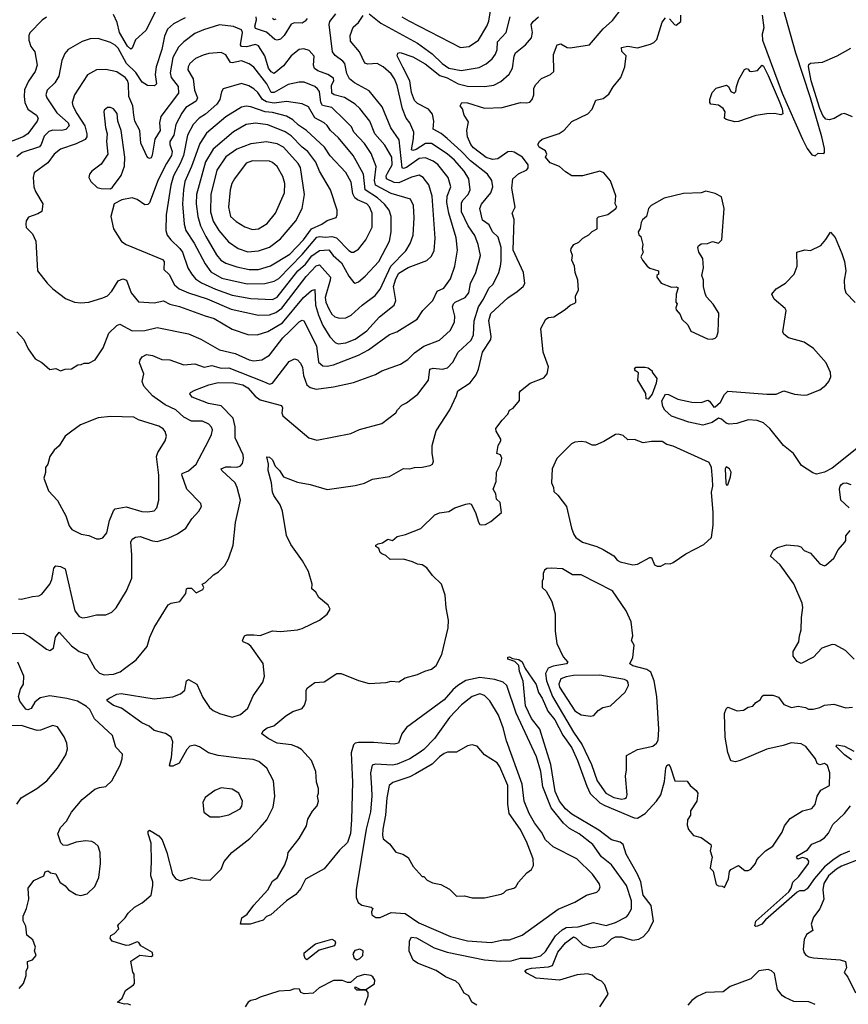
# Model space of a CAD drawing. Extents: x 1921360 to 2014538, y 768294 to 907744.
# Tile 184 of 256: x 1972972 to 1978288, y 807701 to 814017. Entities that reach past the tile are written whole.
import ezdxf

# ---------------------------------------------------------------- set-up
doc = ezdxf.new("R2010")
doc.units = 0

msp = doc.modelspace()

# ---------------------------------------------------------------- linework, layer by layer
at = {"layer": '0CON10XD'}
for points in [[(1973685, 807696), (1973665, 807703.3), (1973645, 807701.2), (1973600, 807715), (1973630.5, 807739.5), (1973650.5, 807789.5), (1973702.5, 807825), (1973708, 807835), (1973707.5, 807895), (1973697.5, 807907.5), (1973685, 807977.5), (1973743.9, 808016.1), (1973815, 808007.5), (1973825.8, 808015), (1973825, 808033.3), (1973750, 808075), (1973736.4, 808096.4), (1973725, 808102.5), (1973675, 808080), (1973655, 808078.8), (1973566.1, 808106.1), (1973552.5, 808125), (1973556.7, 808143.3), (1973580, 808155), (1973607.5, 808185), (1973602.5, 808205), (1973607.5, 808215), (1973648.8, 808255), (1973667.5, 808285), (1973710, 808325), (1973758.3, 808351.7), (1973815, 808400), (1973826, 808464), (1973825.9, 808485.9), (1973813.8, 808525), (1973817.1, 808615), (1973816, 808735), (1973796.2, 808795), (1973797.5, 808812.5), (1973805, 808817.5), (1973865, 808781.2), (1973885.5, 808755.5), (1973917.1, 808675), (1973953.6, 808533.6), (1973975, 808506), (1974005, 808493.8), (1974075, 808514), (1974135, 808500), (1974195, 808497.5), (1974265, 808568.8), (1974285, 808616), (1974332.5, 808675), (1974448, 808765), (1974514.6, 808835.4), (1974556.9, 808885), (1974599.4, 808965), (1974608.5, 809035), (1974600, 809135), (1974558.6, 809215), (1974507.4, 809257.4), (1974471.3, 809271.3), (1974397.5, 809277.5), (1974245, 809296.1), (1974184.2, 809314.2), (1974125, 809353.1), (1974095, 809362.9), (1974065, 809355.7), (1974045, 809335.8), (1973995, 809248), (1973955, 809228.8), (1973937.5, 809227.5), (1973933.8, 809235), (1973945.6, 809284.4), (1973955.6, 809385), (1973945, 809413.8), (1973907.8, 809437.8), (1973835, 809456.9), (1973804, 809485), (1973755, 809506.7), (1973625, 809600), (1973575, 809617.1), (1973536.7, 809645), (1973532.5, 809655), (1973547.5, 809665), (1973595, 809690), (1973624.4, 809695.6), (1973835, 809660), (1973955, 809673.8), (1974005, 809693.3), (1974031.2, 809715), (1974042, 809775), (1974055, 809783.3), (1974108.8, 809755), (1974148.3, 809668.3), (1974190, 809605), (1974214.3, 809585), (1974255, 809566.4), (1974335, 809543.1), (1974389.4, 809560.6), (1974435, 809600), (1974469.8, 809680.2), (1974533, 809767), (1974542.7, 809805), (1974535, 809886.2), (1974455, 809998), (1974435, 810014.2), (1974406.7, 810025), (1974402, 810035), (1974413.8, 810065), (1974429.2, 810070.8), (1974475, 810071.9), (1974516.1, 810066.1), (1974595, 810096.9), (1974645, 810092.5), (1974755, 810102.5), (1974785, 810110.8), (1974895, 810164.2), (1974945, 810202.5), (1974964, 810235), (1974951.4, 810261.4), (1974890.5, 810310.5), (1974873.3, 810345), (1974846.7, 810365), (1974848, 810395), (1974825, 810477.5), (1974786.2, 810545), (1974711.3, 810651.3), (1974685, 810707.5), (1974659.2, 810865), (1974644.3, 810905), (1974601.9, 810965), (1974594.3, 810985), (1974588, 811045), (1974566.5, 811125), (1974568.5, 811165), (1974558.3, 811211.7), (1974575, 811210), (1974595, 811192.5), (1974611.8, 811151.8), (1974639.2, 811125), (1974665, 811083.3), (1974755, 811050.8), (1974835, 811035.5), (1974945, 811003.1), (1975125, 811029.2), (1975183.8, 811043.8), (1975235, 811069.2), (1975345, 811086.9), (1975435, 811137.5), (1975475, 811135.8), (1975505, 811144.2), (1975555, 811145.7), (1975605, 811156.2), (1975620, 811165), (1975628, 811185), (1975618, 811235), (1975618.6, 811285), (1975645, 811380), (1975732.5, 811515), (1975775.7, 811605), (1975784, 811635), (1975861.7, 811688.3), (1975900.8, 811739.2), (1975915.3, 811774.7), (1975941.7, 811885), (1975994.7, 811965), (1975997.7, 811985), (1975982.8, 812087.2), (1975995, 812132), (1976105, 812232.5), (1976165, 812272.5), (1976201.4, 812305), (1976213.1, 812325), (1976203.6, 812395), (1976137.9, 812537.9), (1976144.4, 812735), (1976132.2, 812775), (1976150.6, 812815), (1976130.8, 812935), (1976136.9, 812995), (1976172.9, 813027.1), (1976225, 813052.9), (1976234.5, 813065.5), (1976235.4, 813085), (1976199.2, 813135), (1976145, 813166.9), (1976125, 813172), (1976105, 813168.5), (1976040.8, 813125), (1976005, 813119.1), (1975965, 813132.5), (1975884.7, 813195), (1975867.6, 813215), (1975846.2, 813265), (1975840.6, 813305), (1975850.9, 813360.9), (1975824.4, 813405), (1975814.3, 813445), (1975798.1, 813465), (1975808.6, 813485), (1975845, 813483.8), (1975955, 813449.8), (1976067.3, 813452.7), (1976185, 813484.4), (1976225, 813482.5), (1976245, 813488), (1976259.2, 813505), (1976270, 813535), (1976270.5, 813575), (1976280.9, 813599.1), (1976320.5, 813639.5), (1976378.8, 813665), (1976400, 813685), (1976396.6, 813793.4), (1976421.2, 813855), (1976445, 813862), (1976485, 813839.2), (1976505, 813835.7), (1976628.8, 813855), (1976715, 813957.5), (1976775, 814011.8), (1976838.1, 814091.9)], [(1973856.2, 814095), (1973782.1, 813947.9), (1973715, 813886.7), (1973695, 813834.2), (1973685, 813826.7), (1973665, 813847.2), (1973612.3, 813935), (1973598.2, 813998.2), (1973575, 814050.8)], [(1977736.8, 814045), (1977745.9, 813964.1), (1977735.2, 813924.7), (1977737.3, 813885), (1977865, 813546), (1977995, 813250), (1978025, 813190.8), (1978055, 813148.8), (1978075, 813142.5), (1978095, 813160), (1978130.7, 813159.3), (1978135.8, 813164.2), (1978135, 813190), (1978119.5, 813265), (1978045, 813514.5), (1977951.8, 813801.8), (1977868.1, 814098.1)], [(1973145, 814032), (1973115.6, 814014.4), (1973037.6, 813932.4), (1973030.6, 813915), (1973031.4, 813885), (1973044.4, 813845), (1973069.5, 813809.5), (1973084.6, 813725), (1973070.8, 813685), (1973028.3, 813621.7), (1973003.1, 813566.9), (1973000.3, 813525), (1973006.2, 813486.2), (1973025, 813442.2), (1973080, 813405), (1973090.8, 813385), (1973084.4, 813365), (1973024.6, 813285), (1972994.4, 813265), (1972890, 813225)], [(1972925, 810078.5), (1972995, 810081.1), (1973035, 810061.1), (1973145, 809978.6), (1973165, 809971.4), (1973190, 809985), (1973203.2, 810055), (1973225, 810088), (1973305, 810000.5), (1973355, 809964.5), (1973404.6, 809944.6), (1973455, 809854.4), (1973484.8, 809824.8), (1973515, 809814.2), (1973575, 809817.8), (1973616, 809834), (1973644.5, 809855), (1973718.9, 809911.1), (1973790, 809995), (1973807.1, 810055), (1973835, 810118.8), (1973925, 810262.5), (1973945, 810273.3), (1974000, 810285), (1974038, 810335), (1974042.5, 810365), (1974050.5, 810369.5), (1974075, 810371.2), (1974105, 810340.6), (1974148.2, 810361.8), (1974154.2, 810375), (1974142.5, 810395), (1974165, 810406.2), (1974216.7, 810455), (1974248.8, 810475), (1974288.8, 810515), (1974312.7, 810557.3), (1974342, 810645), (1974357.9, 810792.1), (1974388.1, 810935), (1974367.9, 811015), (1974353.8, 811045), (1974269.2, 811125), (1974265.8, 811135), (1974295, 811148.4), (1974327.8, 811147.8), (1974365, 811145.5), (1974387.4, 811152.6), (1974401.1, 811168.9), (1974408.5, 811201.5), (1974405.3, 811225), (1974354.5, 811334.5), (1974354.8, 811405), (1974341.2, 811461.2), (1974265, 811539.2), (1974183.8, 811553.8), (1974078.6, 811595), (1974063.4, 811616.6), (1974067.5, 811625), (1974095, 811640.4), (1974185, 811673.6), (1974245, 811688.5), (1974345, 811687), (1974405, 811674), (1974435.4, 811655.4), (1974482.8, 811602.8), (1974515, 811577.5), (1974651.1, 811541.1), (1974657.5, 811527.5), (1974654.2, 811494.2), (1974660, 811475), (1974827.5, 811335), (1974879.5, 811320.5), (1975096.8, 811363.2), (1975151.7, 811388.3), (1975295, 811425.8), (1975385, 811494), (1975395.8, 811515), (1975425, 811544.2), (1975455, 811559.2), (1975526, 811615), (1975594.5, 811705), (1975604.7, 811775.3), (1975625, 811780.6), (1975684.7, 811775.3), (1975716.1, 811783.9), (1975750.4, 811819.6), (1975786.4, 811885), (1975868.8, 811961.2), (1975884.6, 811995), (1975887.8, 812085), (1975915.4, 812174.6), (1975948.9, 812225), (1975981.8, 812295), (1976009.4, 812320.6), (1976046.2, 812395), (1976056, 812435), (1976061.8, 812468.2), (1976060.8, 812555), (1976042.1, 812622.1), (1976006.2, 812656.2), (1975985, 812700.4), (1975941.1, 812731.1), (1975923.9, 812806.1), (1975935, 812834.3), (1975996, 812905), (1976007.8, 812945), (1976002, 812985), (1975974.6, 813025), (1975865, 813110.5), (1975805, 813174.3), (1975715.2, 813255.2), (1975676.8, 813286.8), (1975625.6, 813315), (1975630.4, 813365), (1975620.7, 813410.7), (1975595, 813443.3), (1975525, 813479.2), (1975505, 813499.1), (1975485, 813550), (1975474.5, 813624.5), (1975431.2, 813711.2), (1975394.4, 813785), (1975398.8, 813801.2), (1975414.4, 813805.6), (1975495, 813777.4), (1975572.9, 813732.9), (1975668.8, 813658.8), (1975715, 813643.3), (1975785, 813605.7), (1975845, 813589.7), (1975955, 813587.6), (1976013.5, 813596.5), (1976059.1, 813620.9), (1976113.5, 813666.5), (1976134.6, 813705), (1976145, 813783.3), (1976153.6, 813805), (1976218, 813855), (1976255, 813900), (1976263.1, 813935), (1976254.6, 813985), (1976267.3, 814005), (1976300, 814035)], [(1974035, 814027.5), (1973959.6, 813990.4), (1973920.9, 813955), (1973902, 813912), (1973884.3, 813825), (1973847.8, 813715), (1973842.4, 813665), (1973850.9, 813605), (1973837.3, 813592.7), (1973793.1, 813595), (1973758.6, 813615), (1973718.5, 813678.5), (1973658.6, 813735), (1973604.1, 813835), (1973585, 813853.9), (1973555, 813869.6), (1973475, 813896.5), (1973425.6, 813894.4), (1973372.8, 813877.2), (1973282.5, 813825), (1973261.3, 813798.7), (1973242.1, 813755), (1973223.8, 813655), (1973198.3, 813611.7), (1973148.5, 813565), (1973140, 813535), (1973146.9, 813515), (1973209.7, 813419.7), (1973284.2, 813355), (1973290.3, 813335), (1973267.9, 813312.1), (1973243.7, 813306.3), (1973185, 813309), (1973160, 813300), (1973130.3, 813269.7), (1973110.2, 813215), (1973099.4, 813200.6), (1972988.6, 813165), (1972955, 813136.2)], [(1973235, 811763.3), (1973265, 811776), (1973305, 811776.7), (1973345, 811803.3), (1973366.1, 811803.9), (1973387, 811813), (1973415, 811812.5), (1973455.6, 811834.4), (1973508.9, 811911.1), (1973543.9, 812006.1), (1973595, 812054.4), (1973615, 812063.1), (1973695, 812021.9), (1973775, 812022.1), (1973855, 812042.2), (1974055, 812001.2), (1974135, 811968.2), (1974255, 811899.1), (1974355.2, 811875.2), (1974445, 811834.6), (1974475, 811828.4), (1974526, 811835), (1974575, 811864.6), (1974659.7, 811975), (1974703, 812017), (1974765, 812079.6), (1974785, 812088.2), (1974795, 812085.6), (1974875.9, 811925), (1974889.3, 811819.3), (1974917.1, 811797.1), (1974945, 811794.2), (1974985, 811802.2), (1975145, 811863.7), (1975210.5, 811899.5), (1975345, 811997.3), (1975392, 812015), (1975523.3, 812095), (1975559.5, 812150.5), (1975623.1, 812215), (1975651.4, 812275), (1975693.3, 812295), (1975736.2, 812355), (1975763.4, 812436.6), (1975781.1, 812538.9), (1975772.2, 812617.8), (1975724.8, 812774.8), (1975713, 812845), (1975714.4, 812885), (1975739.3, 812945), (1975721.5, 813005), (1975655, 813087.5), (1975625, 813109.4), (1975575, 813130.8), (1975535, 813126.3), (1975455, 813068.5), (1975435, 813062.2), (1975425.7, 813065.7), (1975406.9, 813245), (1975353, 813323), (1975297.7, 813457.7), (1975215, 813561.2), (1975120.7, 813610.7), (1975088.3, 813638.3), (1975071.2, 813671.2), (1975058.2, 813735), (1975045, 813751.5), (1974996.9, 813786.9), (1974980.3, 813810.3), (1974957.8, 813985), (1974961.1, 814005), (1975000, 814055)], [(1973375, 810179.2), (1973405, 810184.2), (1973465, 810199.2), (1973525, 810199.2), (1973563.2, 810216.8), (1973591.4, 810245), (1973657.9, 810352.1), (1973690.9, 810435), (1973692.3, 810585), (1973685.7, 810665), (1973694.5, 810685.5), (1973715, 810697.1), (1973745, 810700.6), (1973825, 810673.1), (1973855, 810670.6), (1973925, 810691.4), (1973985, 810718.6), (1974038.8, 810755), (1974076.2, 810815), (1974122, 810865), (1974138, 810895), (1974135, 810912.5), (1974045, 811004.2), (1974012.4, 811097.6), (1974015, 811105.5), (1974055, 811122.5), (1974105, 811165.7), (1974182.7, 811315), (1974203.4, 811356.6), (1974208.5, 811385), (1974202.4, 811402.4), (1974185, 811422.9), (1974145, 811441.5), (1974075, 811440.7), (1974025, 811466.4), (1973975, 811514.6), (1973905, 811545.3), (1973825, 811604.6), (1973769.2, 811665), (1973759.2, 811695), (1973768.1, 811745), (1973740, 811815), (1973744.5, 811835), (1973758.1, 811855), (1973785, 811868.1), (1973825, 811862.1), (1973885, 811837.5), (1973935, 811835.6), (1974025, 811802.5), (1974095, 811810), (1974155, 811787.9), (1974205, 811797.9), (1974265, 811780.9), (1974315, 811784.2), (1974535.8, 811695), (1974575, 811678.1), (1974595, 811684.4), (1974702.2, 811825), (1974735, 811840.6), (1974755.4, 811835.4), (1974775, 811814), (1974785.7, 811785.7), (1974792.9, 811735), (1974815, 811674), (1974836.4, 811656.4), (1974875, 811646.9), (1974985, 811661.4), (1975115, 811690), (1975255, 811740.6), (1975295, 811764.4), (1975415, 811806.7), (1975462.6, 811837.4), (1975505, 811879.5), (1975565, 811923.1), (1975665, 811960), (1975735, 812022.5), (1975762.6, 812077.4), (1975763.4, 812115), (1975749.4, 812175), (1975754.6, 812195), (1975765.6, 812204.4), (1975829.5, 812235), (1975854.6, 812265), (1975865.4, 812325), (1975899.2, 812395), (1975927.9, 812505), (1975913.9, 812575), (1975892.8, 812632.8), (1975850.3, 812695), (1975805.8, 812785), (1975807.9, 812842.1), (1975818.3, 812861.7), (1975850, 812895), (1975862.5, 812925), (1975854.1, 812995), (1975823.5, 813045), (1975762.5, 813115), (1975715.7, 813155.7), (1975615, 813223.2), (1975575, 813222), (1975515, 813184.1), (1975495, 813177.8), (1975485, 813181.9), (1975499.8, 813255), (1975500.4, 813295), (1975474.8, 813354.8), (1975452.5, 813385), (1975428.3, 813445), (1975393.6, 813595), (1975376.8, 813636.8), (1975355, 813669.5), (1975305.2, 813715.2), (1975266.1, 813736.1), (1975205, 813731.3), (1975187.7, 813737.7), (1975151.4, 813811.4), (1975095, 813878.8), (1975091.6, 813915), (1975111.1, 813968.9), (1975145, 813998.2), (1975175, 814044.5)], [(1974474, 808336), (1974564.5, 808435), (1974595, 808490), (1974626.4, 808513.6), (1974672.5, 808595), (1974690.8, 808645), (1974694.3, 808675), (1974766, 808765), (1974812, 808845), (1974821.7, 808888.3), (1974851.2, 808938.8), (1974881.2, 808975), (1974888.8, 809005), (1974883.3, 809035), (1974890, 809055), (1974888.8, 809085), (1974877.1, 809125), (1974871.4, 809195), (1974845.4, 809265.4), (1974780, 809335), (1974755, 809351.1), (1974715.9, 809365.9), (1974625, 809376.7), (1974566.2, 809405), (1974526.4, 809436.4), (1974534, 809455), (1974560, 809475), (1974602.9, 809487.1), (1974679.5, 809550.5), (1974725, 809579.2), (1974785, 809598.8), (1974800.6, 809619.4), (1974810, 809655), (1974810.8, 809715), (1974818.3, 809731.7), (1974865, 809766), (1974925, 809768.8), (1975007.7, 809822.3), (1975035, 809822.5), (1975145, 809777.5), (1975215, 809758.6), (1975324.4, 809765.6), (1975355, 809772.9), (1975405, 809770), (1975445, 809794.2), (1975525, 809815.7), (1975571.7, 809838.3), (1975615, 809850), (1975645, 809873.1), (1975680.8, 809945), (1975721.4, 810115), (1975724.5, 810165), (1975708.9, 810245), (1975702.9, 810325), (1975678.1, 810395), (1975621.7, 810451.7), (1975585, 810500.8), (1975555, 810520), (1975524.4, 810524.4), (1975491.7, 810538.3), (1975435.7, 810555.7), (1975350, 810555), (1975320.7, 810580.7), (1975295, 810590), (1975285, 810600), (1975277.5, 810625), (1975258.3, 810638.3), (1975257.5, 810645), (1975272.5, 810655), (1975299.5, 810660.5), (1975335, 810684.2), (1975365, 810676.2), (1975395, 810702), (1975447.5, 810715), (1975545, 810754), (1975635, 810840), (1975665, 810854.2), (1975725, 810862.5), (1975765, 810885.7), (1975835, 810910), (1975855, 810913.8), (1975869.3, 810909.3), (1975895.8, 810855.8), (1975915, 810792.5), (1975925, 810778.8), (1975935.8, 810775.8), (1975961.7, 810778.3), (1975995, 810798), (1976063.3, 810855), (1976055, 810920), (1976031.7, 810941.7), (1976026.2, 810975), (1976010, 811005), (1976028.8, 811055), (1976032, 811115), (1976056.2, 811165), (1976066, 811205), (1976056.7, 811225), (1976033.3, 811235), (1976041.2, 811285), (1976060, 811315), (1976060, 811325), (1976028.3, 811378.3), (1976026.2, 811395), (1976068.3, 811448.3), (1976103.6, 811486.4), (1976115, 811512.5), (1976137.5, 811525), (1976180, 811575), (1976180, 811625), (1976186.2, 811635), (1976247.5, 811685), (1976335, 811720), (1976355.5, 811744.5), (1976365, 811790), (1976330.8, 811885), (1976316.2, 812035), (1976347.5, 812095), (1976365, 812106), (1976399.7, 812110.3), (1976472.3, 812157.7), (1976504.2, 812185.8), (1976535, 812197.5), (1976540, 812205), (1976538.8, 812245), (1976558.3, 812281.7), (1976553.8, 812345), (1976536, 812395), (1976532.5, 812435), (1976513.9, 812473.9), (1976518.8, 812505), (1976508.8, 812535), (1976510.5, 812549.5), (1976527.5, 812575), (1976559.7, 812590.3), (1976586.2, 812615), (1976624.1, 812635.9), (1976645, 812658.8), (1976677.5, 812675), (1976677, 812743), (1976685, 812752.5), (1976745, 812766.2), (1976796.7, 812805), (1976802.5, 812815), (1976793.6, 812836.4), (1976796.1, 812886.1), (1976763.4, 812983.4), (1976720, 813035), (1976694.1, 813044.1), (1976582.5, 813015), (1976515, 813014.3), (1976475, 813040), (1976435.7, 813075.7), (1976375, 813097.5), (1976346.7, 813135), (1976353.3, 813155), (1976346.7, 813175), (1976305, 813198.8), (1976296.2, 813215), (1976306.2, 813235), (1976325, 813249.2), (1976432.7, 813287.3), (1976465, 813308.8), (1976515, 813363.3), (1976617.3, 813412.7), (1976645, 813442.5), (1976668.6, 813501.4), (1976715, 813511.2), (1976751.7, 813538.3), (1976778.8, 813585), (1976828.8, 813645), (1976853.8, 813715), (1976862.5, 813785), (1976835, 813812.5), (1976832.3, 813837.7), (1976875, 813846.2), (1976935, 813835.8), (1977019.6, 813860.4), (1977040.7, 813869.3), (1977059.9, 813890.1), (1977095, 814000), (1977115, 814028.6)], [(1974816.6, 814025), (1974803.9, 814006.1), (1974785, 813994.6), (1974735, 813996.2), (1974715, 813987.5), (1974669.7, 813915), (1974645, 813891.2), (1974625, 813885.4), (1974609.6, 813889.6), (1974555, 813936.5), (1974485, 813959.6), (1974480, 813975), (1974491.3, 814015), (1974490.3, 814035)], [(1975215, 814053.3), (1975290, 813995), (1975524.5, 813865), (1975618, 813798), (1975681.8, 813735), (1975725, 813705.8), (1975805, 813691.1), (1975920.5, 813709.5), (1975965, 813732.9), (1976003.4, 813766.6), (1976025.2, 813794.8), (1976035.3, 813825), (1976037.9, 813875), (1976092.9, 813935), (1976119.2, 814035)], [(1975424.5, 814035), (1975468.7, 814008.7), (1975801.2, 813838.8), (1975855, 813845.7), (1975915, 813884.3), (1975969.5, 813975), (1975982.6, 814007.4), (1975995.4, 814085.4)], [(1977142.1, 814022.1), (1977173.3, 813985), (1977185, 813981.2), (1977213.3, 814005), (1977213.8, 814046.2)], [(1975015, 811936.7), (1975065, 811944.1), (1975125, 811968.4), (1975198.5, 812021.5), (1975279.9, 812110.1), (1975375, 812185.6), (1975385.4, 812214.6), (1975371.4, 812305), (1975385.2, 812355), (1975405, 812390.3), (1975465, 812426.9), (1975585, 812471.9), (1975611.9, 812498.1), (1975631.8, 812535), (1975638.7, 812615), (1975618, 812885), (1975597.3, 812957.3), (1975560.6, 813005), (1975535, 813018.7), (1975485, 813006.2), (1975405, 812969.2), (1975375, 812971.6), (1975326.1, 812995), (1975323.5, 813015), (1975333.1, 813033.1), (1975361.5, 813085), (1975359, 813135), (1975315, 813212.1), (1975251.6, 813285), (1975219.2, 813365), (1975155, 813446.9), (1975125, 813475.5), (1975057, 813517), (1974990, 813535), (1974974.5, 813544.5), (1974973.1, 813596.9), (1974986.9, 813625), (1974985, 813642.2), (1974950, 813665), (1974885, 813688.9), (1974864.1, 813704.1), (1974856.7, 813725), (1974861.7, 813781.7), (1974829, 813819), (1974795, 813830.3), (1974765, 813824.6), (1974715, 813785.6), (1974665, 813720.9), (1974605, 813672.4), (1974585, 813681.6), (1974568.7, 813705), (1974544.8, 813785), (1974505, 813849.1), (1974485, 813856.6), (1974427.2, 813842.8), (1974395.3, 813844.7), (1974390, 813855), (1974402.2, 813935), (1974395, 813952.5), (1974345, 813972.7), (1974255, 813984.5), (1974152.2, 813952.2), (1974095, 813927.5), (1974025, 813875.4), (1973990.6, 813839.4), (1973955.2, 813775), (1973937, 813675), (1973943.9, 813645), (1973988.6, 813588.6), (1973990.8, 813545), (1973878.4, 813395), (1973869.2, 813355), (1973874.1, 813305), (1973839.5, 813250.5), (1973822.7, 813147.3), (1973815, 813130), (1973805, 813126), (1973792.9, 813132.9), (1973749.4, 813225), (1973742.3, 813305), (1973711.7, 813365), (1973704.1, 813405), (1973698.9, 813465), (1973671.9, 813525), (1973670.9, 813605), (1973665, 813625.5), (1973650, 813645), (1973595, 813682.5), (1973525, 813697.9), (1973465, 813695.5), (1973407, 813663), (1973324.5, 813535), (1973308.5, 813485), (1973312.5, 813465), (1973339.5, 813415), (1973390.2, 813335), (1973403.6, 813285), (1973402.8, 813265), (1973391.4, 813248.6), (1973335, 813221.1), (1973234.1, 813185.9), (1973194.5, 813155), (1973151.9, 813098.1), (1973065.6, 813035), (1973059.6, 813005), (1973063.5, 812945), (1973074.5, 812915), (1973120.6, 812835), (1973114.4, 812785.6), (1973089.3, 812770.7), (1973029.7, 812750.3), (1973015, 812726.7), (1973011.4, 812705), (1973014.3, 812684.3), (1973055, 812642), (1973076.1, 812596.1), (1973087.1, 812405), (1973147.6, 812327.6), (1973185, 812290), (1973267.3, 812227.3), (1973325, 812204.3), (1973365, 812200), (1973415, 812204.4), (1973505, 812231.5), (1973535, 812246.2), (1973563.6, 812275), (1973605, 812342), (1973635, 812354.2), (1973657.1, 812345), (1973687.3, 812265), (1973735, 812207.8), (1973835, 812200), (1973895, 812213.2), (1973935, 812192.4), (1973997.8, 812177.8), (1974162.6, 812117.4), (1974219.6, 812099.6), (1974335, 812031.5), (1974435, 811997.3), (1974495, 811994.5), (1974565, 812015.9), (1974657.5, 812072.5), (1974792.7, 812235), (1974845, 812279.6), (1974865, 812285.8), (1974871.2, 812185), (1974889.3, 812120.7), (1974916.5, 812055), (1974962.1, 811982.1), (1974995.4, 811945.4), (1975015, 811936.7)], [(1974615, 814020), (1974605, 814015.7), (1974594.1, 814024.1)], [(1975025, 812102), (1975065, 812104.6), (1975098.7, 812121.3), (1975169.5, 812185), (1975252.7, 812247.3), (1975285, 812288.5), (1975353.1, 812435), (1975450, 812535), (1975478.5, 812581.5), (1975496.2, 812635), (1975503.2, 812745), (1975499.2, 812825), (1975478.9, 812865), (1975355, 812901.2), (1975255.4, 812955.4), (1975248.9, 812985), (1975259, 813075), (1975227.7, 813157.7), (1975185, 813221.5), (1975116.2, 813295), (1975100.1, 813330.1), (1975055, 813377.1), (1974975, 813453.5), (1974915, 813466.9), (1974904.8, 813485), (1974895.5, 813555.5), (1974884, 813574), (1974865, 813588.4), (1974798, 813615), (1974765, 813616.9), (1974695, 813600.7), (1974605, 813549.5), (1974585, 813549.4), (1974557.8, 813605), (1974475, 813712.3), (1974445, 813732.7), (1974395, 813752.5), (1974335, 813739.4), (1974325, 813742), (1974295, 813792.2), (1974265, 813805.5), (1974185, 813799.6), (1974149.9, 813790.1), (1974101.3, 813768.7), (1974064.2, 813735.8), (1974052.9, 813715), (1974050.9, 813695), (1974085, 813638), (1974093.1, 813565), (1974113.3, 813515), (1974104.6, 813495), (1974037.6, 813452.4), (1974013.3, 813416.7), (1973974.8, 813345), (1973961, 813275), (1973935.8, 813235), (1973934.7, 813215), (1973950.6, 813170.6), (1973946.7, 813145), (1973913.9, 813095), (1973859.9, 812990.1), (1973805, 812841.9), (1973795, 812831.1), (1973775, 812828.6), (1973725, 812863.1), (1973695, 812873.1), (1973628, 812862), (1973577.5, 812835), (1973557.1, 812755), (1973574.3, 812675), (1973625, 812594), (1973654.6, 812574.6), (1973888.4, 812478.4), (1973899.4, 812465), (1973897.5, 812415), (1973931.8, 812381.8), (1973965, 812315.4), (1973995, 812290.8), (1974055.8, 812265), (1974175, 812226.5), (1974329.5, 812159.5), (1974505, 812122.1), (1974575, 812124.2), (1974615, 812138.9), (1974653.9, 812166.1), (1974809.7, 812370.3), (1974875, 812438.1), (1974895, 812443.3), (1974965.8, 812365), (1974965.2, 812345), (1974932.5, 812235), (1974937.2, 812205), (1974955, 812162.1), (1974975, 812127.9), (1974995, 812110.7), (1975025, 812102)], [(1978315, 813392.5), (1978265, 813414), (1978245, 813411.2), (1978196.8, 813383.2), (1978165, 813374.2), (1978145, 813379.4), (1978125, 813402), (1978105, 813446.1), (1978049.1, 813625), (1978032.7, 813717.2), (1978035, 813728.8), (1978045, 813737.5), (1978122.5, 813745), (1978216.7, 813785), (1978305, 813833.8)], [(1977561.1, 813361.1), (1977505, 813375.7), (1977493.5, 813385), (1977499.4, 813425), (1977486, 813446), (1977455, 813469.2), (1977406.2, 813475), (1977400, 813485), (1977400, 813505), (1977415, 813550), (1977441.7, 813578.3), (1977506.7, 813596.7), (1977518.8, 813588.8), (1977535, 813556), (1977556.7, 813545), (1977567.5, 813555), (1977571.7, 813588.3), (1977587.1, 813632.9), (1977623.4, 813696.6), (1977635, 813702.5), (1977645, 813700), (1977655, 813686.7), (1977665, 813683.8), (1977692.3, 813687.7), (1977705, 813691.2), (1977735, 813724), (1977745, 813717.5), (1977775, 813658.9), (1977845.8, 813495), (1977865, 813444.3), (1977867.3, 813412.7), (1977855, 813406.2), (1977815, 813414), (1977765, 813413.4), (1977695, 813402), (1977585, 813363.6), (1977561.1, 813361.1)], [(1974595, 812222.6), (1974625, 812236.5), (1974756.7, 812405), (1974805, 812449), (1974847.7, 812502.3), (1974895, 812537.1), (1974955, 812540.4), (1974983, 812503), (1975036.9, 812456.9), (1975085, 812371.8), (1975113, 812333), (1975125, 812325.8), (1975145, 812334.4), (1975188.3, 812371.7), (1975275.9, 812465), (1975344, 812595), (1975355.9, 812655), (1975356.3, 812755), (1975343.7, 812795), (1975313.3, 812833.3), (1975267.5, 812875), (1975189, 812925), (1975178.1, 813025), (1975142.7, 813092.7), (1975112.2, 813145), (1975018, 813258), (1974965.4, 813305), (1974945, 813337.3), (1974925, 813354.6), (1974866.2, 813386.2), (1974825, 813456.9), (1974785, 813475.9), (1974685, 813492.5), (1974605, 813480.5), (1974555, 813488.8), (1974530.7, 813505), (1974499.8, 813549.8), (1974475, 813572.9), (1974442.6, 813592.6), (1974395, 813606.5), (1974277.5, 813572.5), (1974266.2, 813553.8), (1974256.1, 813503.9), (1974238, 813475), (1974165, 813411.3), (1974124.6, 813385), (1974085, 813345.4), (1974049.3, 813275), (1974023.3, 813145), (1974000.9, 813095), (1973959.1, 813015), (1973942, 812955), (1973912.4, 812765), (1973909.6, 812665), (1973919.5, 812635), (1973941.2, 812605), (1973999.8, 812549.8), (1974017.5, 812525), (1974051.6, 812425), (1974075, 812385.5), (1974100.8, 812355), (1974139.4, 812329.4), (1974228.5, 812288.5), (1974335, 812250.5), (1974455, 812228.9), (1974595, 812222.6)], [(1974432.3, 812322.3), (1974545, 812324.2), (1974605, 812338.4), (1974635, 812355.8), (1974785, 812509.4), (1974878.2, 812621.8), (1974895, 812626.7), (1974935, 812621.2), (1974975, 812625.6), (1975005, 812617.1), (1975085, 812535.6), (1975101.2, 812525), (1975115, 812524.4), (1975146.9, 812545), (1975192.2, 812605), (1975233.8, 812685), (1975233.9, 812775), (1975217.1, 812817.1), (1975198.8, 812835), (1975140.2, 812860.2), (1975121.8, 812875), (1975109.2, 812899.2), (1975098.3, 812975), (1975065, 813035.5), (1974963.6, 813143.6), (1974928.3, 813198.3), (1974812.9, 813305), (1974761.1, 813341.1), (1974725, 813375.2), (1974685, 813398.8), (1974595, 813421.9), (1974546.3, 813426.3), (1974455, 813457.5), (1974425, 813462.1), (1974394.7, 813455.3), (1974295, 813393.5), (1974171, 813289), (1974127.8, 813222.2), (1974075.2, 813075), (1974032.2, 812977.8), (1974022.7, 812925), (1974017.8, 812835), (1974027.9, 812705), (1974038.1, 812665), (1974092.5, 812582.5), (1974161.4, 812451.4), (1974199.3, 812399.3), (1974268.7, 812358.7), (1974432.3, 812322.3)], [(1973555, 812932.5), (1973567.9, 812942.1), (1973622.6, 813017.4), (1973645, 813077.5), (1973647.8, 813135), (1973622.5, 813305), (1973603.1, 813365), (1973596.9, 813415), (1973574.4, 813444.4), (1973555, 813454), (1973536.1, 813453.9), (1973515, 813436.7), (1973512, 813425), (1973522.5, 813325), (1973533.3, 813285), (1973528.6, 813235), (1973537, 813153), (1973495, 813090), (1973435.5, 813044.5), (1973420, 813025), (1973416, 813005), (1973429.7, 812979.7), (1973470.3, 812940.3), (1973495, 812934), (1973555, 812932.5)], [(1974505, 812413.6), (1974582.5, 812437.5), (1974705, 812511.9), (1974794, 812605), (1974845, 812674.8), (1974911.1, 812705), (1974945, 812727.8), (1975001.9, 812748.1), (1975010, 812765), (1975008.9, 812795), (1974965.5, 812925), (1974896.6, 813045), (1974871.7, 813101.7), (1974820.1, 813170.1), (1974785, 813198), (1974715, 813271.6), (1974675, 813297.1), (1974565, 813341.7), (1974485, 813351.9), (1974425, 813344.7), (1974345, 813297.5), (1974214.5, 813185.5), (1974164.8, 813105.1), (1974106.5, 812895), (1974103.9, 812835), (1974114.8, 812755), (1974132.4, 812695), (1974166.7, 812625), (1974235, 812508.2), (1974263.6, 812473.6), (1974295, 812454.2), (1974365, 812432.1), (1974445, 812415.2), (1974505, 812413.6)], [(1974435, 812527.7), (1974505, 812534.6), (1974575, 812558.2), (1974645, 812611.8), (1974743, 812727), (1974785.5, 812805), (1974799.1, 812895), (1974775, 813067.5), (1974758.9, 813095), (1974665, 813200), (1974625, 813219.5), (1974555, 813233.5), (1974455, 813220.3), (1974365, 813185.8), (1974295, 813137.3), (1974237.7, 813052.3), (1974197.7, 812895), (1974197.1, 812785), (1974213.9, 812723.9), (1974249.6, 812665), (1974311.8, 812591.8), (1974375, 812548.5), (1974435, 812527.7)], [(1974465, 812670.7), (1974505, 812674.6), (1974560.1, 812709.9), (1974614.6, 812775), (1974671.8, 812905), (1974674.1, 812965), (1974660.2, 813010.3), (1974623.8, 813075), (1974595, 813100.7), (1974575, 813108.3), (1974465, 813110.6), (1974424.3, 813095.7), (1974350.4, 812995), (1974333.8, 812965), (1974322.5, 812925), (1974312.1, 812815), (1974325, 812753.3), (1974361.7, 812721.7), (1974417.8, 812687.8), (1974465, 812670.7)], [(1977415, 811966.7), (1977435, 811973.3), (1977445.4, 811984.6), (1977453.3, 812015), (1977457.5, 812135), (1977422.3, 812192.3), (1977378.8, 812238.8), (1977369.5, 812259.5), (1977359.4, 812305), (1977358.6, 812345), (1977349.2, 812375), (1977360, 812425), (1977354.2, 812485), (1977330, 812525), (1977323.3, 812555), (1977326.7, 812565), (1977345, 812578.8), (1977385, 812580), (1977416.4, 812593.6), (1977456.4, 812583.6), (1977478, 812605), (1977491.2, 812805), (1977475, 812880), (1977435, 812902), (1977375, 812916), (1977343.9, 812906.1), (1977231.7, 812901.7), (1977107.7, 812872.3), (1977024.2, 812825.8), (1977006.7, 812805), (1976993.3, 812755), (1976968, 812732), (1976958.8, 812715), (1976953.8, 812676.2), (1976941.2, 812655), (1976945, 812637.5), (1976956.7, 812625), (1976970, 812575), (1976966.4, 812546.4), (1976972.5, 812525), (1976957.5, 812495), (1976967.5, 812475), (1976997.5, 812435), (1977015, 812423.3), (1977070, 812405), (1977070, 812385), (1977060, 812375), (1977060, 812365), (1977087, 812327), (1977155, 812300), (1977185, 812302.5), (1977196.1, 812296.1), (1977183.3, 812256.7), (1977181.2, 812205), (1977190, 812195), (1977181.7, 812168.3), (1977183.8, 812155), (1977210, 812125), (1977220, 812095), (1977258.3, 812058.3), (1977278.3, 812018.3), (1977385, 811970), (1977415, 811966.7)], [(1978354, 811275), (1978185, 811139.2), (1978136.4, 811113.6), (1978085, 811101.1), (1978060, 811110), (1977988, 811158), (1977936.9, 811235), (1977871.8, 811285), (1977785.4, 811395), (1977745, 811431.6), (1977704.7, 811445.3), (1977645, 811449.3), (1977573.6, 811426.3), (1977525, 811422.9), (1977505, 811429.1), (1977475.3, 811455.3), (1977455, 811460), (1977415, 811431.9), (1977355, 811415.5), (1977265, 811434.7), (1977155, 811472.7), (1977111.6, 811511.6), (1977099.5, 811535), (1977092.6, 811572.6), (1977115, 811614.2), (1977135, 811612.5), (1977195, 811583.3), (1977285, 811563.8), (1977345, 811562), (1977386.6, 811576.6), (1977398.8, 811568.8), (1977425, 811531.2), (1977435, 811533.3), (1977467.4, 811562.6), (1977495, 811613.3), (1977516.4, 811633.6), (1977765, 811613.8), (1977825, 811615.6), (1977875, 811635.7), (1977942.5, 811615), (1978005, 811607.5), (1978025, 811610.8), (1978105, 811642.5), (1978145, 811672.5), (1978164.2, 811695), (1978176, 811725), (1978174.3, 811754.3), (1978145.4, 811815.4), (1978065, 811908.5), (1978005, 811948.1), (1977905, 811975.6), (1977875, 811999.2), (1977868.5, 812015), (1977890.7, 812150.7), (1977883.1, 812165), (1977812.9, 812225), (1977798.8, 812255), (1977825, 812290), (1977885, 812326), (1977942, 812385), (1977960.8, 812435), (1977957.5, 812525), (1978010.5, 812539.5), (1978045, 812536.7), (1978111.2, 812568.8), (1978145, 812606.7), (1978175, 812653.3), (1978205, 812620), (1978246.5, 812516.5)], [(1978246.5, 812516.5), (1978264.5, 812465), (1978273.3, 812405), (1978262.1, 812345), (1978264.2, 812295), (1978272.9, 812265), (1978331.9, 812201.9)], [(1972954.3, 812015), (1973000, 811965), (1973026.2, 811905), (1973072.3, 811842.3), (1973115, 811816.7), (1973165, 811773.3), (1973205, 811780), (1973235, 811763.3)], [(1977005, 811582.5), (1976991.2, 811585), (1976989.1, 811619.1), (1976938.6, 811705), (1976941.7, 811751.7), (1976923.6, 811763.6), (1976917.5, 811775), (1976925, 811787.5), (1976985, 811788.8), (1977005, 811782.5), (1977030, 811765), (1977030, 811755), (1977059.4, 811715), (1977056.4, 811685), (1977031.1, 811615), (1977005, 811582.5)], [(1973485, 810686), (1973505, 810694), (1973531.4, 810725), (1973547.9, 810805), (1973574.1, 810865.9), (1973585, 810878.5), (1973655, 810891.5), (1973755, 810862.2), (1973795, 810860), (1973835, 810866.7), (1973853.3, 810885), (1973865.5, 810935), (1973865.4, 811095), (1973850, 811215), (1973859.4, 811240.6), (1973905.4, 811314.6), (1973913.3, 811345), (1973905.6, 811375), (1973892, 811392), (1973865, 811408.6), (1973735, 811449.2), (1973705, 811466), (1973555, 811471.9), (1973476.8, 811463.2), (1973362.6, 811417.4), (1973298.3, 811371.7), (1973264.3, 811345.7), (1973225, 811283.3), (1973193.8, 811255), (1973166.2, 811215), (1973153.3, 811165), (1973138.8, 811145), (1973138, 811112), (1973126.7, 811075), (1973156.7, 810995), (1973215, 810932.5), (1973268, 810835), (1973289.7, 810769.7), (1973307, 810747), (1973366.8, 810716.8), (1973415, 810708.6), (1973465, 810687.5), (1973485, 810686)], [(1977085, 810512), (1977115, 810527.5), (1977145, 810526.2), (1977165, 810533.8), (1977245, 810590.8), (1977360.5, 810649.5), (1977410.6, 810695), (1977420.9, 810775), (1977422.1, 810855), (1977410, 810985), (1977418.9, 811025), (1977417.8, 811072.2), (1977410, 811145), (1977395.6, 811175.6), (1977165, 811281.4), (1977125, 811291.9), (1977095, 811312), (1977025, 811311.9), (1976972.3, 811302.3), (1976917, 811323), (1976875, 811321.2), (1976845, 811348.8), (1976815, 811358.8), (1976794.1, 811355.9), (1976719.7, 811310.3), (1976667, 811287), (1976645, 811287.5), (1976606.4, 811306.4), (1976575, 811311.2), (1976533.9, 811306.1), (1976513.3, 811295), (1976419.1, 811200.9), (1976388.1, 811135), (1976384.3, 811045), (1976396.7, 811015), (1976399.3, 810989.3), (1976425.8, 810965.8), (1976480, 810895), (1976513.3, 810755), (1976526.7, 810715), (1976540, 810695), (1976582.5, 810665), (1976675, 810637.1), (1976715, 810618.6), (1976785, 810577.1), (1976805, 810550.8), (1976825, 810539.4), (1976905, 810520), (1976935.6, 810524.4), (1977015, 810566), (1977025, 810566), (1977045, 810520), (1977062.3, 810512.3), (1977085, 810512)], [(1977505, 811032.5), (1977515, 811033.3), (1977533.3, 811085), (1977536.7, 811115), (1977526.7, 811135), (1977505, 811148), (1977499.2, 811135), (1977502, 811045), (1977505, 811032.5)], [(1978294.4, 810885), (1978241.4, 810935), (1978232.5, 811005), (1978235.7, 811024.3), (1978245, 811036), (1978255, 811044), (1978275, 811046.2), (1978305, 811036.2)], [(1978325.8, 809915), (1978270.3, 809970.3), (1978205, 810007.5), (1978185, 810008.6), (1978118, 809985), (1978065, 809927.5), (1977985, 809887.5), (1977960.5, 809900.5), (1977934.3, 809935), (1977934.4, 809965), (1977970.6, 810025), (1977974.3, 810065), (1977986.6, 810103.4), (1977987.1, 810182.9), (1977996.3, 810246.3), (1977993, 810273), (1977938.8, 810398.8), (1977850.2, 810520.2), (1977790, 810575), (1977807.5, 810615), (1977835, 810630.8), (1977895, 810648.1), (1977965, 810641.9), (1977984.4, 810634.4), (1978005, 810610.8), (1978046.7, 810595), (1978106, 810526), (1978135, 810513.8), (1978145, 810516.7), (1978195, 810563.3), (1978224.2, 810615.8), (1978266.7, 810665), (1978272.5, 810675), (1978272.5, 810705), (1978299.5, 810740.5)], [(1972965, 810302.5), (1972985, 810300), (1973055, 810317.5), (1973095, 810320), (1973115, 810331.4), (1973166.4, 810395), (1973179.1, 810425), (1973188, 810472), (1973192.5, 810497.5), (1973205, 810512.5), (1973235, 810509.4), (1973265, 810493.8), (1973326.9, 810225), (1973355, 810189.2), (1973375, 810179.2)], [(1976835, 809017.3), (1976855, 809020.5), (1976865, 809028), (1976869.6, 809045), (1976859.6, 809165), (1976865.2, 809205), (1976865, 809297.5), (1976935, 809335.8), (1977035, 809357.1), (1977057.3, 809375), (1977067.5, 809395), (1977073.5, 809465), (1977060.2, 809675), (1977043.9, 809775), (1977021.4, 809831.4), (1976995, 809849.5), (1976905, 809872.2), (1976887.5, 809885), (1976906, 809925), (1976913.8, 810005), (1976896.7, 810035), (1976906.2, 810065), (1976896.2, 810155), (1976862.5, 810225), (1976775, 810353.1), (1976675, 810404.5), (1976575, 810455.8), (1976520, 810455), (1976455, 810493.3), (1976385, 810498.8), (1976355, 810496.7), (1976340, 810485), (1976330, 810465), (1976330.7, 810429.3), (1976323.8, 810415), (1976324, 810374), (1976350.7, 810350.7), (1976386.7, 810285), (1976408, 810205), (1976407.5, 810095), (1976418, 810015), (1976459.1, 809929.1), (1976488.8, 809895), (1976480, 809885), (1976395, 809870.9), (1976363.7, 809856.3), (1976346.5, 809823.5), (1976352.7, 809775), (1976390, 809675), (1976525.8, 809445.8), (1976580.2, 809365), (1976640.8, 809239.2), (1976677.7, 809135), (1976733.3, 809055), (1976785, 809026.7), (1976835, 809017.3)], [(1976695, 807684), (1976748.8, 807765), (1976725.7, 807825), (1976705, 807849.4), (1976675, 807861.4), (1976645, 807887.3), (1976615, 807895.9), (1976549.8, 807890.2), (1976435, 807856), (1976285, 807868.6), (1976225, 807901.2), (1976213.3, 807915), (1976223.3, 807925), (1976255, 807933.1), (1976365, 807941.9), (1976390.1, 807949.9), (1976425.3, 808035), (1976475, 808095.3), (1976525, 808134.2), (1976542.4, 808125), (1976583.7, 808083.7), (1976635, 808063.3), (1976715, 808075.8), (1976735, 808087.1), (1976768.8, 808121.2), (1976795, 808133.8), (1976835, 808134), (1976875, 808121), (1976905, 808112.8), (1976945, 808119.6), (1976973.5, 808136.5), (1977007.2, 808172.8), (1977038.3, 808235), (1977024.7, 808335), (1976971.4, 808401.4), (1976957.1, 808487.1), (1976936.2, 808536.2), (1976864, 808665), (1976843.8, 808725), (1976825, 808740.3), (1976768.6, 808755), (1976686.9, 808816.9), (1976515, 808920.3), (1976475, 808954.2), (1976435, 809004.1), (1976407.4, 809065), (1976379, 809239), (1976337.5, 809375), (1976308.9, 809465), (1976256, 809535), (1976217.3, 809615), (1976203.5, 809773.5), (1976179.6, 809835), (1976174.2, 809874.2), (1976149.2, 809899.2), (1976103.3, 809915), (1976105, 809926.7), (1976115, 809930), (1976135, 809920), (1976175, 809913.3), (1976195, 809896.7), (1976214.5, 809854.5), (1976285, 809751.9), (1976300.8, 809700.8), (1976325, 809665.5), (1976361, 809581), (1976406, 809525), (1976457.3, 809427.3), (1976513.9, 809345), (1976551.7, 809265), (1976611, 809101), (1976633.2, 809053.2), (1976694.2, 808994.2), (1976725.8, 808975.8), (1976915, 808896.8), (1976935, 808894.1), (1976985, 808924.2), (1977057.6, 809005), (1977085.2, 809044.8), (1977109.9, 809130.1), (1977118.5, 809215), (1977125, 809233.8), (1977135, 809238.8), (1977145, 809226.2), (1977175, 809134.2), (1977255, 809133.3), (1977274.4, 809104.4), (1977313, 809073), (1977322.5, 809055), (1977316, 809005), (1977275, 808942.5), (1977276.2, 808915), (1977257.5, 808885), (1977255, 808850), (1977263, 808823), (1977294.5, 808784.5), (1977345, 808770), (1977405.6, 808725.6), (1977409.2, 808715), (1977402.9, 808685), (1977414.3, 808645), (1977409.2, 808615), (1977402.5, 808575), (1977421.2, 808555), (1977440, 808470), (1977455, 808460), (1977479.3, 808459.3), (1977495, 808450), (1977519.4, 808505), (1977527, 808553), (1977534.4, 808565.6), (1977585, 808590.8), (1977625, 808560), (1977645, 808558.8), (1977663, 808567), (1977694, 808605), (1977701.7, 808628.3), (1977716.7, 808645), (1977756.7, 808685), (1977804.2, 808715), (1977865, 808805.8), (1977880, 808845), (1977915, 808892), (1977995, 808941.4), (1978055, 808956.7), (1978075, 808982.5), (1978088.1, 809035), (1978111.4, 809075), (1978168.8, 809105), (1978170.8, 809185), (1978155, 809233.8), (1978135, 809245.7), (1978105, 809237.5), (1978088.8, 809245), (1978078, 809275), (1978015.6, 809355), (1977985, 809372.5), (1977922.5, 809377.5), (1977870.3, 809360.3), (1977765, 809338.1), (1977595, 809263.8), (1977565, 809256.7), (1977535, 809262.5), (1977515.7, 809315.7), (1977497.8, 809415), (1977494.5, 809565.5), (1977505, 809596.7), (1977515, 809606.7), (1977575, 809584), (1977615, 809588), (1977645, 809606), (1977675, 809612.5), (1977695, 809635.8), (1977723.8, 809655), (1977735, 809676.7), (1977745, 809683.3), (1977803.9, 809683.9), (1977841.2, 809671.2), (1977875, 809624), (1977925, 809604.4), (1977967, 809613), (1978014, 809604), (1978033.9, 809593.9), (1978063.9, 809593.9), (1978105, 809604), (1978135, 809620), (1978195, 809626.7), (1978272.7, 809602.7), (1978315, 809607.5)], [(1972968.7, 807801.3), (1972996.7, 807835), (1973014, 807885), (1973014.2, 807915), (1973024.2, 807935), (1973022.5, 807975), (1973053.6, 807986.4), (1973077.5, 808015), (1973067.5, 808045), (1973073, 808067), (1973056.7, 808115), (1973018.8, 808145), (1973012.4, 808202.4), (1972994.4, 808235.6), (1972994.5, 808265.5), (1973016.2, 808315), (1973030, 808375), (1973026.7, 808445), (1973063.3, 808495), (1973127.5, 808525), (1973135, 808550), (1973155, 808557.5), (1973170, 808545), (1973205, 808537.5), (1973230, 808485), (1973265, 808460), (1973285, 808436), (1973335, 808406), (1973365, 808399.2), (1973405, 808410), (1973455, 808456.7), (1973480.8, 808515), (1973491.4, 808605), (1973488.1, 808675), (1973476, 808715), (1973455.4, 808735.4), (1973435, 808744.3), (1973395, 808748.9), (1973335, 808740), (1973275, 808720), (1973252.3, 808722.3), (1973236.4, 808736.4), (1973216.7, 808795), (1973233.8, 808835), (1973272, 808875), (1973305, 808934), (1973374, 809015), (1973455, 809080), (1973485, 809092), (1973525, 809098), (1973564.2, 809135), (1973616.7, 809235), (1973630, 809275), (1973632, 809305), (1973589.7, 809349.7), (1973568.6, 809425), (1973452.6, 809532.6), (1973421.9, 809591.9), (1973401.5, 809611.5), (1973343.1, 809645), (1973275, 809663.4), (1973165, 809680), (1973103.3, 809666.7), (1973070.1, 809639.9), (1973045, 809598.6), (1973025, 809588.9), (1973012.2, 809595), (1972973.6, 809645), (1972964.6, 809675.4), (1972977.6, 809722.4), (1972996.7, 809755), (1973000, 809805), (1972960, 809895)], [(1975905.8, 807695.8), (1975873.3, 807715), (1975854.3, 807754.3), (1975823.4, 807773.4), (1975791.1, 807831.1), (1975769.9, 807849.9), (1975705, 807876.4), (1975645, 807917.7), (1975525, 807964.3), (1975497.5, 807985), (1975471.9, 808041.9), (1975472.4, 808107.6), (1975485, 808131.2), (1975518, 808128), (1975632.5, 808062.5), (1975715, 808036.3), (1975955, 807986.8), (1976055, 807978.2), (1976125, 807980.3), (1976185, 807996.9), (1976255, 807996.1), (1976315, 808012.7), (1976345, 808039.6), (1976410.8, 808139.2), (1976451.8, 808178.2), (1976477.3, 808192.7), (1976555, 808198.2), (1976654.4, 808225.6), (1976735, 808206.9), (1976795, 808226), (1976865, 808262.9), (1976877.1, 808275), (1976896.8, 808313.2), (1976897.7, 808365), (1976865, 808464), (1976770, 808595), (1976705, 808646), (1976650, 808725), (1976561.4, 808795), (1976498.8, 808828.8), (1976462.2, 808862.2), (1976381.8, 808961.8), (1976328.9, 809095), (1976316.1, 809195), (1976288.8, 809288.8), (1976157.4, 809567.4), (1976096.7, 809746.7), (1976075, 809766.5), (1976020.6, 809785), (1975925, 809797.1), (1975835, 809777.1), (1975784.1, 809745), (1975751.7, 809718.3), (1975695.3, 809654.7), (1975455, 809475.9), (1975425, 809435.5), (1975402.5, 809375), (1975375, 809369), (1975245, 809380.4), (1975145, 809381), (1975125, 809375.3), (1975114.7, 809365), (1975098.4, 809315), (1975107.6, 809125), (1975101.9, 808885), (1975095, 808795.8), (1975075, 808737.9), (1975025, 808688.6), (1974925, 808569.2), (1974805.7, 808504.3), (1974775.3, 808444.7), (1974745, 808405.8), (1974684.6, 808365.4), (1974583.3, 808275), (1974555.9, 808264.1), (1974535, 808240), (1974450, 808215), (1974390, 808215), (1974396.7, 808255), (1974431.7, 808278.3), (1974474, 808336)], [(1976635, 809548.8), (1976655, 809553.3), (1976684.1, 809585.9), (1976712.5, 809605), (1976763.6, 809616.4), (1976855.9, 809704.1), (1976877.5, 809745), (1976876.7, 809765), (1976870, 809775), (1976852.5, 809785), (1976695, 809811.6), (1976525, 809809.5), (1976478.3, 809801.7), (1976445, 809787.8), (1976431.4, 809755), (1976436.6, 809735), (1976535, 809582.5), (1976575, 809556.7), (1976635, 809548.8)], [(1975996.9, 808096.9), (1976025, 808104.1), (1976073.9, 808113.9), (1976115, 808114.7), (1976195, 808144.6), (1976427.8, 808312.2), (1976535, 808356), (1976608.1, 808401.9), (1976675, 808420.9), (1976690.6, 808435), (1976696.3, 808453.7), (1976690.9, 808475), (1976647.9, 808535), (1976546.7, 808635), (1976395, 808710.3), (1976345.5, 808755.5), (1976320.3, 808805), (1976275.2, 808865.2), (1976241.2, 808925), (1976209.7, 809005), (1976196.9, 809113.1), (1976095, 809390.8), (1976073.5, 809475), (1976044.7, 809555), (1975988.3, 809648.3), (1975955, 809681.6), (1975925, 809691.7), (1975874.5, 809675.5), (1975807.5, 809622.5), (1975730.3, 809539.7), (1975633.2, 809405), (1975565, 809335.7), (1975535, 809313.5), (1975475, 809275.5), (1975395, 809241.3), (1975364.6, 809235.4), (1975255, 809240.4), (1975234.7, 809235.3), (1975222.2, 809185), (1975229.2, 809089.2), (1975231.9, 809035), (1975222.9, 808935), (1975195.8, 808825), (1975131.1, 808435), (1975131.5, 808385), (1975143.1, 808353.1), (1975166.4, 808336.4), (1975227.5, 808325), (1975237.5, 808315), (1975230, 808295), (1975232.5, 808275), (1975258.3, 808258.3), (1975285, 808257.5), (1975355, 808289.2), (1975445, 808282.9), (1975533.9, 808223.9), (1975735.7, 808135.7), (1975845, 808109.1), (1975996.9, 808096.9)], [(1972955, 808984.2), (1972982.9, 809025), (1973082.9, 809085), (1973146, 809134), (1973215.3, 809214.7), (1973269.4, 809300.6), (1973278.8, 809338.8), (1973274, 809375), (1973256.7, 809416.7), (1973215, 809480), (1973185, 809490), (1973105, 809458.5), (1973085, 809456.2), (1973035, 809471.8), (1972985, 809490.3), (1972918.2, 809488.2)], [(1975875, 808383.3), (1975955, 808384), (1976061.7, 808408.3), (1976077.5, 808415), (1976095, 808433.3), (1976142.5, 808445), (1976155.8, 808454.2), (1976173.3, 808485), (1976225, 808543.8), (1976256.2, 808565), (1976268.8, 808591.2), (1976266, 808635), (1976224.3, 808745), (1976182.3, 808825), (1976113.3, 808925), (1976104.8, 808985), (1976104.2, 809105), (1976053.3, 809225), (1976035, 809249.4), (1975955, 809301.4), (1975906.8, 809356.8), (1975875, 809366), (1975845, 809358), (1975775, 809318.8), (1975718, 809318), (1975695, 809309.4), (1975665, 809288.5), (1975618.8, 809241.2), (1975511.2, 809178.8), (1975475, 809159.4), (1975366.1, 809123.9), (1975342.5, 809105), (1975327.8, 809025), (1975319.6, 808915), (1975302.5, 808825), (1975300, 808785), (1975305, 808763.3), (1975345, 808730), (1975385, 808676.7), (1975430, 808665), (1975465, 808642.5), (1975496.7, 808585), (1975555, 808520), (1975565, 808520), (1975586.4, 808496.4), (1975620, 808480), (1975675, 808470), (1975728.8, 808438.8), (1975775, 808393.8), (1975825.9, 808395.9), (1975875, 808383.3)], [(1978308.8, 809268.8), (1978265, 809300.7), (1978210.8, 809355), (1978215, 809365.8), (1978265, 809356.7), (1978324.6, 809324.6)], [(1974195, 808904), (1974255, 808904.3), (1974315, 808917.1), (1974386, 808955), (1974397.4, 808972.6), (1974401.9, 809005), (1974379.2, 809055), (1974335, 809080.9), (1974265, 809088.9), (1974225, 809072.5), (1974163.2, 809026.8), (1974148, 808995), (1974154.4, 808934.4), (1974195, 808904)], [(1977695, 808199.3), (1977689.7, 808205), (1977695, 808234.5), (1977907.5, 808422.5), (1977921.2, 808445), (1977932.4, 808485), (1977970.1, 808519.9), (1978032, 808605), (1978035, 808620), (1978025, 808633.3), (1977995, 808643.3), (1977965, 808631.2), (1977956.7, 808645), (1977963.8, 808655), (1978027.4, 808692.6), (1978055, 808729.2), (1978105, 808748.9), (1978135, 808769.1), (1978161, 808799), (1978189.3, 808855), (1978264.7, 808925), (1978303.1, 808975)], [(1978295, 808682.4), (1978240.4, 808659.6), (1978197.1, 808632.9), (1978135, 808583.5), (1978071.2, 808508.8), (1978025, 808440.9), (1978005, 808429.2), (1977975, 808428.2), (1977959.5, 808420.5), (1977757.3, 808242.7), (1977733.8, 808215), (1977705, 808201.4), (1977695, 808199.3)], [(1978365.6, 808635), (1978245, 808586.7), (1978212.7, 808567.3), (1978162.3, 808525), (1978130.7, 808475), (1978125.7, 808435), (1978130.5, 808375), (1978106.8, 808313.2), (1978065, 808260), (1978051.2, 808215), (1978060, 808175), (1978020.3, 808149.7), (1978004.4, 808115.6), (1977998.9, 808055), (1978002.2, 808035), (1978015, 808017.1), (1978035, 808005.6), (1978065, 807999.4), (1978235.6, 807985.6), (1978270, 807975), (1978276.7, 807935), (1978262, 807905), (1978286, 807875), (1978334.1, 807774.1)], [(1974815, 807986.7), (1974803.9, 807993.9), (1974796.7, 808015), (1974798.3, 808031.7), (1974871.1, 808088.9), (1974975, 808118.5), (1974995, 808108.6), (1974999.4, 808095), (1974991.1, 808075), (1974892.8, 808047.2), (1974825, 807993.8), (1974815, 807986.7)], [(1975135, 807986.7), (1975155, 807994), (1975174, 808015), (1975176.2, 808045), (1975155, 808054.2), (1975122.9, 808047.1), (1975108.8, 808025), (1975117.7, 807997.7), (1975135, 807986.7)], [(1978075, 807700.6), (1978035, 807716.7), (1977939.4, 807719.4), (1977883.3, 807745), (1977866.1, 807756.1), (1977833.8, 807795), (1977815, 807897.5), (1977795, 807916.2), (1977775, 807923.8), (1977715, 807915.7), (1977663.3, 807865), (1977530, 807815), (1977485, 807780.6), (1977375, 807777.1), (1977318.2, 807751.8), (1977283.8, 807726.2), (1977259.2, 807695)], [(1975187.1, 807695), (1975208, 807755), (1975207.1, 807777.1), (1975195, 807792.5), (1975135, 807792.5), (1975122, 807805), (1975125, 807812.5), (1975155, 807798), (1975194, 807796), (1975248.1, 807831.9), (1975250.7, 807855), (1975237.9, 807877.9), (1975225, 807885.6), (1975185, 807891.2), (1975135, 807876.9), (1975095, 807840), (1975075, 807840), (1975043.6, 807853.6), (1974985, 807854), (1974894.4, 807805.6), (1974855, 807771.4), (1974797.7, 807767.7), (1974777, 807777), (1974767.9, 807797.9), (1974735, 807800), (1974705, 807789.6), (1974634, 807785), (1974515, 807746.2), (1974485, 807730.8), (1974454.8, 807725.2), (1974439.1, 807715), (1974420, 807685)]]:
    msp.add_lwpolyline(points, dxfattribs=at)

doc.saveas('drawing.dxf')
